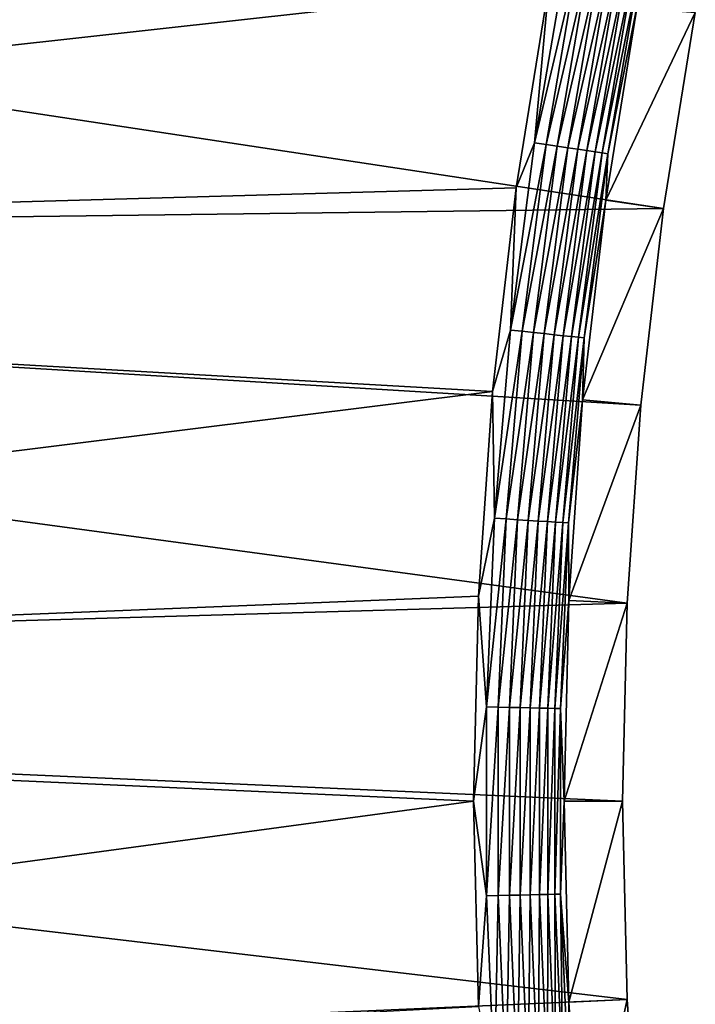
# Model space of a CAD drawing. Extents: x -320 to 320, y -695 to 695.
# Tile 107 of 169: x -209 to -177, y 294 to 340. Entities that reach past the tile are written whole.
import ezdxf

# ---------------------------------------------------------------- set-up
doc = ezdxf.new("R2010")
doc.units = 0
doc.header["$LTSCALE"] = 50.062222
for name, color, linetype in [('1', 7, 'CONTINUOUS'), ('2', 7, 'CONTINUOUS'), ('45', 7, 'CONTINUOUS'), ('77', 7, 'CONTINUOUS')]:
    doc.layers.add(name, color=color, linetype=linetype)

msp = doc.modelspace()

# ---------------------------------------------------------------- linework, layer by layer
at = {"layer": '1', "color": 7, "linetype": 'CONTINUOUS'}
for points in [[(-305.992, 329.98), (-304.134, 350.546), (-178.939, 331.599), (-305.992, 329.98)], [(-178.939, 331.599), (-304.134, 350.546), (-177.445, 340.788), (-178.939, 331.599)], [(-180.008, 322.35), (-305.992, 329.98), (-178.939, 331.599), (-180.008, 322.35)], [(-307.738, 309.404), (-305.992, 329.98), (-180.651, 313.062), (-307.738, 309.404)], [(-180.651, 313.062), (-305.992, 329.98), (-180.008, 322.35), (-180.651, 313.062)], [(-180.865, 303.755), (-307.738, 309.404), (-180.651, 313.062), (-180.865, 303.755)], [(-309.371, 288.818), (-307.738, 309.404), (-180.651, 294.448), (-309.371, 288.818)], [(-180.651, 294.448), (-307.738, 309.404), (-180.865, 303.755), (-180.651, 294.448)], [(-180.008, 285.16), (-309.371, 288.818), (-180.651, 294.448), (-180.008, 285.16)]]:
    msp.add_3dface(points, dxfattribs=at)
at = {"layer": '2', "color": 7, "linetype": 'CONTINUOUS'}
for points in [[(-297.167, 349.897, 11), (-299.021, 329.369, 11), (-184.324, 342.069, 11), (-297.167, 349.897, 11)], [(-184.324, 342.069, 11), (-299.021, 329.369, 11), (-185.87, 332.562, 11), (-184.324, 342.069, 11)], [(-185.87, 332.562, 11), (-299.021, 329.369, 11), (-186.976, 322.994, 11), (-185.87, 332.562, 11)], [(-299.021, 329.369, 11), (-300.764, 308.831, 11), (-186.976, 322.994, 11), (-299.021, 329.369, 11)], [(-186.976, 322.994, 11), (-300.764, 308.831, 11), (-187.641, 313.385, 11), (-186.976, 322.994, 11)], [(-187.641, 313.385, 11), (-300.764, 308.831, 11), (-187.862, 303.755, 11), (-187.641, 313.385, 11)], [(-300.764, 308.831, 11), (-302.394, 288.284, 11), (-187.862, 303.755, 11), (-300.764, 308.831, 11)], [(-187.862, 303.755, 11), (-302.394, 288.284, 11), (-187.641, 294.125, 11), (-187.862, 303.755, 11)]]:
    msp.add_3dface(points, dxfattribs=at)
at = {"layer": '45', "color": 7, "linetype": 'CONTINUOUS'}
for points in [[(-181.655, 331.976, 7.965), (-177.445, 340.788), (-180.141, 341.29, 7.965), (-181.655, 331.976, 7.965)], [(-178.939, 331.599), (-177.445, 340.788), (-181.655, 331.976, 7.965), (-178.939, 331.599)], [(-182.739, 322.602, 7.965), (-178.939, 331.599), (-181.655, 331.976, 7.965), (-182.739, 322.602, 7.965)], [(-180.008, 322.35), (-178.939, 331.599), (-182.739, 322.602, 7.965), (-180.008, 322.35)], [(-183.39, 313.189, 7.965), (-180.008, 322.35), (-182.739, 322.602, 7.965), (-183.39, 313.189, 7.965)], [(-180.651, 313.062), (-180.008, 322.35), (-183.39, 313.189, 7.965), (-180.651, 313.062)], [(-183.608, 303.755, 7.965), (-180.651, 313.062), (-183.39, 313.189, 7.965), (-183.608, 303.755, 7.965)], [(-180.865, 303.755), (-180.651, 313.062), (-183.608, 303.755, 7.965), (-180.865, 303.755)], [(-183.39, 294.321, 7.965), (-180.865, 303.755), (-183.608, 303.755, 7.965), (-183.39, 294.321, 7.965)], [(-180.651, 294.448), (-180.865, 303.755), (-183.39, 294.321, 7.965), (-180.651, 294.448)], [(-182.739, 284.908, 7.965), (-180.651, 294.448), (-183.39, 294.321, 7.965), (-182.739, 284.908, 7.965)], [(-180.008, 285.16), (-180.651, 294.448), (-182.739, 284.908, 7.965), (-180.008, 285.16)]]:
    msp.add_3dface(points, dxfattribs=at)
at = {"layer": '77', "color": 7, "linetype": 'CONTINUOUS'}
for points in [[(-183.501, 343.42, 10.965), (-184.324, 342.069, 11), (-185.002, 334.68, 10.965), (-183.501, 343.42, 10.965)], [(-183.501, 343.42, 10.965), (-185.002, 334.68, 10.965), (-182.963, 343.315, 10.862), (-183.501, 343.42, 10.965)], [(-182.963, 343.315, 10.862), (-185.002, 334.68, 10.965), (-184.46, 334.599, 10.862), (-182.963, 343.315, 10.862)], [(-182.963, 343.315, 10.862), (-184.46, 334.599, 10.862), (-182.442, 343.214, 10.692), (-182.963, 343.315, 10.862)], [(-182.442, 343.214, 10.692), (-184.46, 334.599, 10.862), (-183.934, 334.52, 10.692), (-182.442, 343.214, 10.692)], [(-182.442, 343.214, 10.692), (-183.934, 334.52, 10.692), (-181.945, 343.118, 10.458), (-182.442, 343.214, 10.692)], [(-181.945, 343.118, 10.458), (-183.934, 334.52, 10.692), (-183.434, 334.445, 10.458), (-181.945, 343.118, 10.458)], [(-181.945, 343.118, 10.458), (-183.434, 334.445, 10.458), (-181.48, 343.028, 10.162), (-181.945, 343.118, 10.458)], [(-181.48, 343.028, 10.162), (-183.434, 334.445, 10.458), (-182.966, 334.375, 10.162), (-181.48, 343.028, 10.162)], [(-181.48, 343.028, 10.162), (-182.966, 334.375, 10.162), (-181.055, 342.946, 9.811), (-181.48, 343.028, 10.162)], [(-181.055, 342.946, 9.811), (-182.966, 334.375, 10.162), (-182.537, 334.31, 9.811), (-181.055, 342.946, 9.811)], [(-181.055, 342.946, 9.811), (-182.537, 334.31, 9.811), (-180.676, 342.873, 9.408), (-181.055, 342.946, 9.811)], [(-180.676, 342.873, 9.408), (-182.537, 334.31, 9.811), (-182.156, 334.253, 9.408), (-180.676, 342.873, 9.408)], [(-180.676, 342.873, 9.408), (-182.156, 334.253, 9.408), (-180.349, 342.809, 8.961), (-180.676, 342.873, 9.408)], [(-180.349, 342.809, 8.961), (-182.156, 334.253, 9.408), (-181.826, 334.204, 8.961), (-180.349, 342.809, 8.961)], [(-180.349, 342.809, 8.961), (-181.826, 334.204, 8.961), (-180.078, 342.757, 8.476), (-180.349, 342.809, 8.961)], [(-180.078, 342.757, 8.476), (-181.826, 334.204, 8.961), (-181.553, 334.163, 8.476), (-180.078, 342.757, 8.476)], [(-180.141, 341.29, 7.965), (-180.078, 342.757, 8.476), (-181.553, 334.163, 8.476), (-180.141, 341.29, 7.965)], [(-184.324, 342.069, 11), (-185.87, 332.562, 11), (-185.002, 334.68, 10.965), (-184.324, 342.069, 11)], [(-181.655, 331.976, 7.965), (-180.141, 341.29, 7.965), (-181.553, 334.163, 8.476), (-181.655, 331.976, 7.965)], [(-185.002, 334.68, 10.965), (-185.87, 332.562, 11), (-186.129, 325.884, 10.965), (-185.002, 334.68, 10.965)], [(-185.002, 334.68, 10.965), (-186.129, 325.884, 10.965), (-184.46, 334.599, 10.862), (-185.002, 334.68, 10.965)], [(-184.46, 334.599, 10.862), (-186.129, 325.884, 10.965), (-185.584, 325.826, 10.862), (-184.46, 334.599, 10.862)], [(-184.46, 334.599, 10.862), (-185.584, 325.826, 10.862), (-183.934, 334.52, 10.692), (-184.46, 334.599, 10.862)], [(-183.934, 334.52, 10.692), (-185.584, 325.826, 10.862), (-185.056, 325.77, 10.692), (-183.934, 334.52, 10.692)], [(-183.934, 334.52, 10.692), (-185.056, 325.77, 10.692), (-183.434, 334.445, 10.458), (-183.934, 334.52, 10.692)], [(-183.434, 334.445, 10.458), (-185.056, 325.77, 10.692), (-184.553, 325.716, 10.458), (-183.434, 334.445, 10.458)], [(-183.434, 334.445, 10.458), (-184.553, 325.716, 10.458), (-182.966, 334.375, 10.162), (-183.434, 334.445, 10.458)], [(-182.966, 334.375, 10.162), (-184.553, 325.716, 10.458), (-184.082, 325.666, 10.162), (-182.966, 334.375, 10.162)], [(-182.966, 334.375, 10.162), (-184.082, 325.666, 10.162), (-182.537, 334.31, 9.811), (-182.966, 334.375, 10.162)], [(-182.537, 334.31, 9.811), (-184.082, 325.666, 10.162), (-183.652, 325.62, 9.811), (-182.537, 334.31, 9.811)], [(-182.537, 334.31, 9.811), (-183.652, 325.62, 9.811), (-182.156, 334.253, 9.408), (-182.537, 334.31, 9.811)], [(-182.156, 334.253, 9.408), (-183.652, 325.62, 9.811), (-183.268, 325.579, 9.408), (-182.156, 334.253, 9.408)], [(-182.156, 334.253, 9.408), (-183.268, 325.579, 9.408), (-181.826, 334.204, 8.961), (-182.156, 334.253, 9.408)], [(-181.826, 334.204, 8.961), (-183.268, 325.579, 9.408), (-182.936, 325.544, 8.961), (-181.826, 334.204, 8.961)], [(-181.826, 334.204, 8.961), (-182.936, 325.544, 8.961), (-181.553, 334.163, 8.476), (-181.826, 334.204, 8.961)], [(-181.553, 334.163, 8.476), (-182.936, 325.544, 8.961), (-182.662, 325.514, 8.476), (-181.553, 334.163, 8.476)], [(-181.655, 331.976, 7.965), (-181.553, 334.163, 8.476), (-182.662, 325.514, 8.476), (-181.655, 331.976, 7.965)], [(-185.87, 332.562, 11), (-186.976, 322.994, 11), (-186.129, 325.884, 10.965), (-185.87, 332.562, 11)], [(-182.739, 322.602, 7.965), (-181.655, 331.976, 7.965), (-182.662, 325.514, 8.476), (-182.739, 322.602, 7.965)], [(-186.129, 325.884, 10.965), (-186.976, 322.994, 11), (-186.882, 317.048, 10.965), (-186.129, 325.884, 10.965)], [(-186.129, 325.884, 10.965), (-186.882, 317.048, 10.965), (-185.584, 325.826, 10.862), (-186.129, 325.884, 10.965)], [(-185.584, 325.826, 10.862), (-186.882, 317.048, 10.965), (-186.335, 317.014, 10.862), (-185.584, 325.826, 10.862)], [(-185.584, 325.826, 10.862), (-186.335, 317.014, 10.862), (-185.056, 325.77, 10.692), (-185.584, 325.826, 10.862)], [(-185.056, 325.77, 10.692), (-186.335, 317.014, 10.862), (-185.805, 316.98, 10.692), (-185.056, 325.77, 10.692)], [(-185.056, 325.77, 10.692), (-185.805, 316.98, 10.692), (-184.553, 325.716, 10.458), (-185.056, 325.77, 10.692)], [(-184.553, 325.716, 10.458), (-185.805, 316.98, 10.692), (-185.3, 316.947, 10.458), (-184.553, 325.716, 10.458)], [(-184.553, 325.716, 10.458), (-185.3, 316.947, 10.458), (-184.082, 325.666, 10.162), (-184.553, 325.716, 10.458)], [(-184.082, 325.666, 10.162), (-185.3, 316.947, 10.458), (-184.828, 316.917, 10.162), (-184.082, 325.666, 10.162)], [(-184.082, 325.666, 10.162), (-184.828, 316.917, 10.162), (-183.652, 325.62, 9.811), (-184.082, 325.666, 10.162)], [(-183.652, 325.62, 9.811), (-184.828, 316.917, 10.162), (-184.396, 316.89, 9.811), (-183.652, 325.62, 9.811)], [(-183.652, 325.62, 9.811), (-184.396, 316.89, 9.811), (-183.268, 325.579, 9.408), (-183.652, 325.62, 9.811)], [(-183.268, 325.579, 9.408), (-184.396, 316.89, 9.811), (-184.01, 316.865, 9.408), (-183.268, 325.579, 9.408)], [(-183.268, 325.579, 9.408), (-184.01, 316.865, 9.408), (-182.936, 325.544, 8.961), (-183.268, 325.579, 9.408)], [(-182.936, 325.544, 8.961), (-184.01, 316.865, 9.408), (-183.677, 316.844, 8.961), (-182.936, 325.544, 8.961)], [(-182.936, 325.544, 8.961), (-183.677, 316.844, 8.961), (-182.662, 325.514, 8.476), (-182.936, 325.544, 8.961)], [(-182.662, 325.514, 8.476), (-183.677, 316.844, 8.961), (-183.403, 316.826, 8.476), (-182.662, 325.514, 8.476)], [(-182.739, 322.602, 7.965), (-182.662, 325.514, 8.476), (-183.403, 316.826, 8.476), (-182.739, 322.602, 7.965)], [(-186.976, 322.994, 11), (-187.641, 313.385, 11), (-186.882, 317.048, 10.965), (-186.976, 322.994, 11)], [(-183.39, 313.189, 7.965), (-182.739, 322.602, 7.965), (-183.403, 316.826, 8.476), (-183.39, 313.189, 7.965)], [(-186.882, 317.048, 10.965), (-187.641, 313.385, 11), (-187.259, 308.189, 10.965), (-186.882, 317.048, 10.965)], [(-186.882, 317.048, 10.965), (-187.259, 308.189, 10.965), (-186.335, 317.014, 10.862), (-186.882, 317.048, 10.965)], [(-186.335, 317.014, 10.862), (-187.259, 308.189, 10.965), (-186.711, 308.177, 10.862), (-186.335, 317.014, 10.862)], [(-186.335, 317.014, 10.862), (-186.711, 308.177, 10.862), (-185.805, 316.98, 10.692), (-186.335, 317.014, 10.862)], [(-185.805, 316.98, 10.692), (-186.711, 308.177, 10.862), (-186.18, 308.166, 10.692), (-185.805, 316.98, 10.692)], [(-185.805, 316.98, 10.692), (-186.18, 308.166, 10.692), (-185.3, 316.947, 10.458), (-185.805, 316.98, 10.692)], [(-185.3, 316.947, 10.458), (-186.18, 308.166, 10.692), (-185.674, 308.155, 10.458), (-185.3, 316.947, 10.458)], [(-185.3, 316.947, 10.458), (-185.674, 308.155, 10.458), (-184.828, 316.917, 10.162), (-185.3, 316.947, 10.458)], [(-184.828, 316.917, 10.162), (-185.674, 308.155, 10.458), (-185.201, 308.145, 10.162), (-184.828, 316.917, 10.162)], [(-184.828, 316.917, 10.162), (-185.201, 308.145, 10.162), (-184.396, 316.89, 9.811), (-184.828, 316.917, 10.162)], [(-184.396, 316.89, 9.811), (-185.201, 308.145, 10.162), (-184.768, 308.136, 9.811), (-184.396, 316.89, 9.811)], [(-184.396, 316.89, 9.811), (-184.768, 308.136, 9.811), (-184.01, 316.865, 9.408), (-184.396, 316.89, 9.811)], [(-184.01, 316.865, 9.408), (-184.768, 308.136, 9.811), (-184.382, 308.128, 9.408), (-184.01, 316.865, 9.408)], [(-184.01, 316.865, 9.408), (-184.382, 308.128, 9.408), (-183.677, 316.844, 8.961), (-184.01, 316.865, 9.408)], [(-183.677, 316.844, 8.961), (-184.382, 308.128, 9.408), (-184.048, 308.121, 8.961), (-183.677, 316.844, 8.961)], [(-183.677, 316.844, 8.961), (-184.048, 308.121, 8.961), (-183.403, 316.826, 8.476), (-183.677, 316.844, 8.961)], [(-183.403, 316.826, 8.476), (-184.048, 308.121, 8.961), (-183.773, 308.115, 8.476), (-183.403, 316.826, 8.476)], [(-183.39, 313.189, 7.965), (-183.403, 316.826, 8.476), (-183.773, 308.115, 8.476), (-183.39, 313.189, 7.965)], [(-187.641, 313.385, 11), (-187.862, 303.755, 11), (-187.259, 308.189, 10.965), (-187.641, 313.385, 11)], [(-183.608, 303.755, 7.965), (-183.39, 313.189, 7.965), (-183.773, 308.115, 8.476), (-183.608, 303.755, 7.965)], [(-187.259, 308.189, 10.965), (-187.862, 303.755, 11), (-187.259, 299.321, 10.965), (-187.259, 308.189, 10.965)], [(-187.259, 308.189, 10.965), (-187.259, 299.321, 10.965), (-186.711, 308.177, 10.862), (-187.259, 308.189, 10.965)], [(-186.711, 308.177, 10.862), (-187.259, 299.321, 10.965), (-186.711, 299.333, 10.862), (-186.711, 308.177, 10.862)], [(-186.711, 308.177, 10.862), (-186.711, 299.333, 10.862), (-186.18, 308.166, 10.692), (-186.711, 308.177, 10.862)], [(-186.18, 308.166, 10.692), (-186.711, 299.333, 10.862), (-186.18, 299.344, 10.692), (-186.18, 308.166, 10.692)], [(-186.18, 308.166, 10.692), (-186.18, 299.344, 10.692), (-185.674, 308.155, 10.458), (-186.18, 308.166, 10.692)], [(-185.674, 308.155, 10.458), (-186.18, 299.344, 10.692), (-185.674, 299.355, 10.458), (-185.674, 308.155, 10.458)], [(-185.674, 308.155, 10.458), (-185.674, 299.355, 10.458), (-185.201, 308.145, 10.162), (-185.674, 308.155, 10.458)], [(-185.201, 308.145, 10.162), (-185.674, 299.355, 10.458), (-185.201, 299.365, 10.162), (-185.201, 308.145, 10.162)], [(-185.201, 308.145, 10.162), (-185.201, 299.365, 10.162), (-184.768, 308.136, 9.811), (-185.201, 308.145, 10.162)], [(-184.768, 308.136, 9.811), (-185.201, 299.365, 10.162), (-184.768, 299.374, 9.811), (-184.768, 308.136, 9.811)], [(-184.768, 308.136, 9.811), (-184.768, 299.374, 9.811), (-184.382, 308.128, 9.408), (-184.768, 308.136, 9.811)], [(-184.382, 308.128, 9.408), (-184.768, 299.374, 9.811), (-184.382, 299.382, 9.408), (-184.382, 308.128, 9.408)], [(-184.382, 308.128, 9.408), (-184.382, 299.382, 9.408), (-184.048, 308.121, 8.961), (-184.382, 308.128, 9.408)], [(-184.048, 308.121, 8.961), (-184.382, 299.382, 9.408), (-184.048, 299.389, 8.961), (-184.048, 308.121, 8.961)], [(-184.048, 308.121, 8.961), (-184.048, 299.389, 8.961), (-183.773, 308.115, 8.476), (-184.048, 308.121, 8.961)], [(-183.773, 308.115, 8.476), (-184.048, 299.389, 8.961), (-183.773, 299.395, 8.476), (-183.773, 308.115, 8.476)], [(-183.608, 303.755, 7.965), (-183.773, 308.115, 8.476), (-183.773, 299.395, 8.476), (-183.608, 303.755, 7.965)], [(-187.862, 303.755, 11), (-187.641, 294.125, 11), (-187.259, 299.321, 10.965), (-187.862, 303.755, 11)], [(-183.39, 294.321, 7.965), (-183.608, 303.755, 7.965), (-183.773, 299.395, 8.476), (-183.39, 294.321, 7.965)], [(-187.259, 299.321, 10.965), (-187.641, 294.125, 11), (-186.882, 290.462, 10.965), (-187.259, 299.321, 10.965)], [(-187.259, 299.321, 10.965), (-186.882, 290.462, 10.965), (-186.711, 299.333, 10.862), (-187.259, 299.321, 10.965)], [(-186.711, 299.333, 10.862), (-186.882, 290.462, 10.965), (-186.335, 290.496, 10.862), (-186.711, 299.333, 10.862)], [(-186.711, 299.333, 10.862), (-186.335, 290.496, 10.862), (-186.18, 299.344, 10.692), (-186.711, 299.333, 10.862)], [(-186.18, 299.344, 10.692), (-186.335, 290.496, 10.862), (-185.805, 290.53, 10.692), (-186.18, 299.344, 10.692)], [(-186.18, 299.344, 10.692), (-185.805, 290.53, 10.692), (-185.674, 299.355, 10.458), (-186.18, 299.344, 10.692)], [(-185.674, 299.355, 10.458), (-185.805, 290.53, 10.692), (-185.3, 290.563, 10.458), (-185.674, 299.355, 10.458)], [(-185.674, 299.355, 10.458), (-185.3, 290.563, 10.458), (-185.201, 299.365, 10.162), (-185.674, 299.355, 10.458)], [(-185.201, 299.365, 10.162), (-185.3, 290.563, 10.458), (-184.828, 290.593, 10.162), (-185.201, 299.365, 10.162)], [(-185.201, 299.365, 10.162), (-184.828, 290.593, 10.162), (-184.768, 299.374, 9.811), (-185.201, 299.365, 10.162)], [(-184.768, 299.374, 9.811), (-184.828, 290.593, 10.162), (-184.396, 290.62, 9.811), (-184.768, 299.374, 9.811)], [(-184.768, 299.374, 9.811), (-184.396, 290.62, 9.811), (-184.382, 299.382, 9.408), (-184.768, 299.374, 9.811)], [(-184.382, 299.382, 9.408), (-184.396, 290.62, 9.811), (-184.01, 290.645, 9.408), (-184.382, 299.382, 9.408)], [(-184.382, 299.382, 9.408), (-184.01, 290.645, 9.408), (-184.048, 299.389, 8.961), (-184.382, 299.382, 9.408)], [(-184.048, 299.389, 8.961), (-183.677, 290.666, 8.961), (-183.773, 299.395, 8.476), (-184.048, 299.389, 8.961)], [(-184.048, 299.389, 8.961), (-184.01, 290.645, 9.408), (-183.677, 290.666, 8.961), (-184.048, 299.389, 8.961)], [(-183.39, 294.321, 7.965), (-183.773, 299.395, 8.476), (-183.403, 290.684, 8.476), (-183.39, 294.321, 7.965)], [(-183.773, 299.395, 8.476), (-183.677, 290.666, 8.961), (-183.403, 290.684, 8.476), (-183.773, 299.395, 8.476)], [(-182.739, 284.908, 7.965), (-183.39, 294.321, 7.965), (-183.403, 290.684, 8.476), (-182.739, 284.908, 7.965)]]:
    msp.add_3dface(points, dxfattribs=at)

doc.saveas('drawing.dxf')
